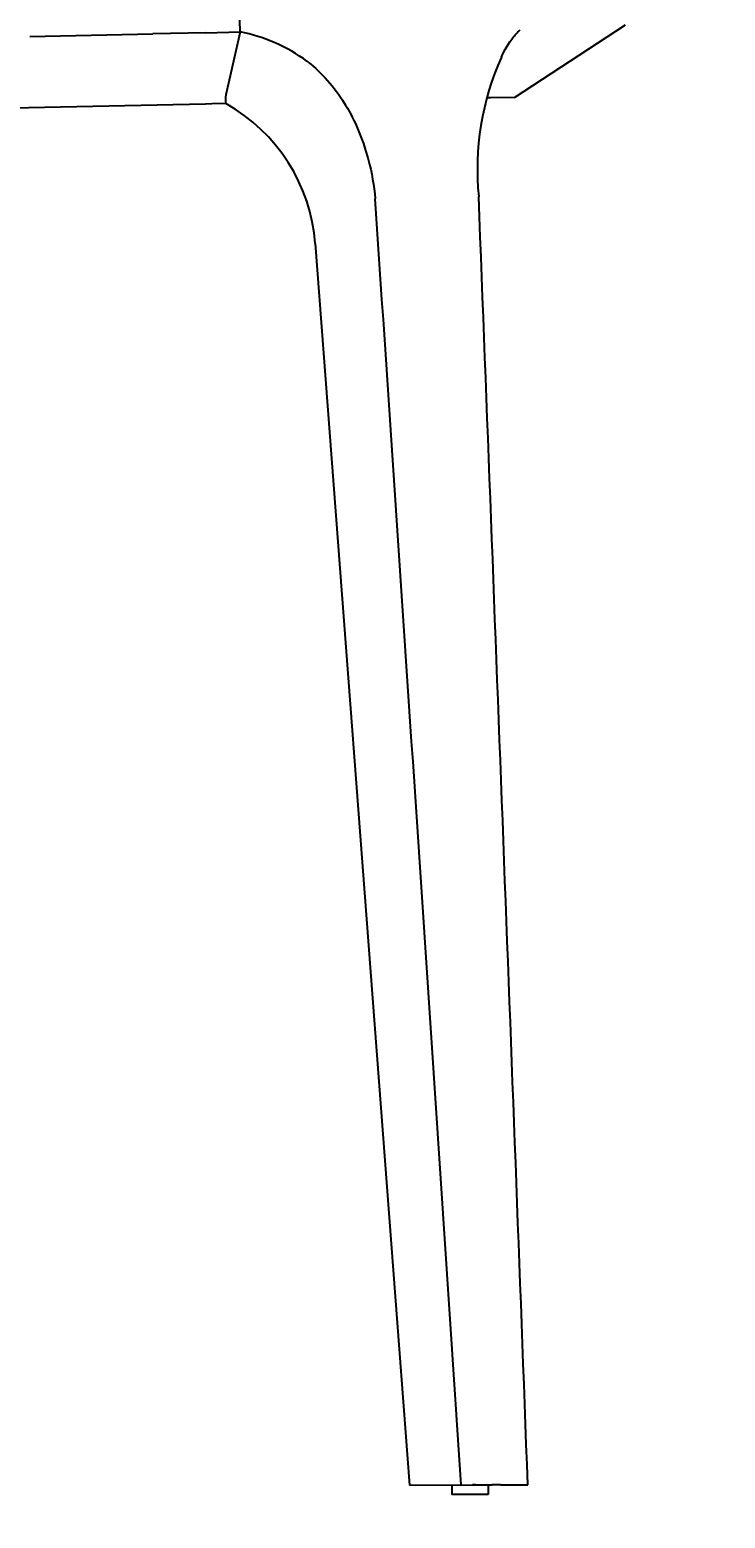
# Model space of a CAD drawing. Header units: centimetres. Extents: x -1 to 3462, y -8473 to -4832.
# Tile 17 of 18: x 2855 to 3048, y -6539 to -6126. Entities that reach past the tile are written whole.
import ezdxf

# ---------------------------------------------------------------- set-up
doc = ezdxf.new("R2010")
doc.units = ezdxf.units.CM
doc.layers.add('CC-DIMENSION', color=251, linetype='Continuous')
doc.layers.add('Livello 1', color=1, linetype='Continuous')
doc.styles.add('Cassina', font='arial.ttf')
doc.dimstyles.new('ABACO custom interiors_ass', dxfattribs={"dimtxt": 3, "dimasz": 2, "dimexe": 1.5, "dimexo": 2, "dimgap": 0.5, "dimtad": 0, "dimdec": 0, "dimzin": 0, "dimdsep": 46, "dimtxsty": 'Cassina', "dimblk": 'OBLIQUE', "dimcen": 1, "dimclrd": 256, "dimclre": 256, "dimclrt": 7, "dimadec": 0, "dimazin": 0, "dimtfac": 1, "dimtdec": 0, "dimtofl": 0, "dimtmove": 1, "dimatfit": 2, "dimldrblk": 'OBLIQUE', "dimfxl": 3, "dimfxlon": 1, "dimtolj": 1, "dimtzin": 0, "dimarcsym": 1})

# ---------------------------------------------------------------- blocks, each defined once
blk = doc.blocks.new('_Oblique')
at = {"color": 0, "linetype": 'ByBlock', "lineweight": -2}
blk.add_line((-0.5, -0.5), (0.5, 0.5), dxfattribs=at)
blk = doc.blocks.new('*D71')
at = {"layer": 'CC-DIMENSION', "lineweight": -2, "transparency": 16777216}
for p, q in [((2428.53, -6788.35), (2428.53, -6878.35)), ((3027.99, -6788.35), (3027.99, -6878.35)), ((2428.53, -6848.35), (2523.87, -6848.35)), ((3027.99, -6848.35), (2932.65, -6848.35))]:
    blk.add_line(p, q, dxfattribs=at)
at = {"layer": 'Defpoints', "color": 0, "transparency": 16777216}
for p in [(2428.53, -5698.48), (3027.99, -6038.7), (2428.53, -6848.35)]:
    blk.add_point(p, dxfattribs=at)
at = {"layer": 'CC-DIMENSION', "lineweight": -2, "transparency": 16777216, "xscale": 40, "yscale": 40, "zscale": 40, "rotation": 180}
blk.add_blockref('_Oblique', (2428.53, -6848.35), dxfattribs=at)
at = {"layer": 'CC-DIMENSION', "lineweight": -2, "transparency": 16777216, "xscale": 40, "yscale": 40, "zscale": 40}
blk.add_blockref('_Oblique', (3027.99, -6848.35), dxfattribs=at)
at = {"layer": 'CC-DIMENSION', "color": 7, "transparency": 16777216, "char_height": 60, "attachment_point": 5, "style": 'Cassina'}
for s, insert in [('\\A1;599', (2728.26, -6807.71)), ('\\A1;[1\'-11 1/2"]', (2728.26, -6897.19))]:
    blk.add_mtext(s, dxfattribs=dict(at, insert=insert))
blk = doc.blocks.new('*D76')
at = {"layer": 'CC-DIMENSION', "lineweight": -2, "transparency": 16777216}
for p, q in [((2501.06, -6583.55), (2501.06, -6673.55)), ((2993.18, -6583.55), (2993.18, -6673.55)), ((2501.06, -6643.55), (2566.04, -6643.55)), ((2993.18, -6643.55), (2928.2, -6643.55))]:
    blk.add_line(p, q, dxfattribs=at)
at = {"layer": 'Defpoints', "color": 0, "transparency": 16777216}
for p in [(2501.06, -6529.67), (2993.18, -6529.71), (2501.06, -6643.55)]:
    blk.add_point(p, dxfattribs=at)
at = {"layer": 'CC-DIMENSION', "lineweight": -2, "transparency": 16777216, "xscale": 40, "yscale": 40, "zscale": 40, "rotation": 180}
blk.add_blockref('_Oblique', (2501.06, -6643.55), dxfattribs=at)
at = {"layer": 'CC-DIMENSION', "lineweight": -2, "transparency": 16777216, "xscale": 40, "yscale": 40, "zscale": 40}
blk.add_blockref('_Oblique', (2993.18, -6643.55), dxfattribs=at)
at = {"layer": 'CC-DIMENSION', "color": 7, "transparency": 16777216, "char_height": 60, "attachment_point": 5, "style": 'Cassina'}
for s, insert in [('\\A1;492', (2747.12, -6602.91)), ('\\A1;[1\'-7 1/2"]', (2747.12, -6692.39))]:
    blk.add_mtext(s, dxfattribs=dict(at, insert=insert))

msp = doc.modelspace()

# ---------------------------------------------------------------- linework, layer by layer
at = {"layer": 'Livello 1'}
for p, q in [((2913.25, -6126.12), (2912.91, -6110.95)), ((2989.49, -6144.3), (3020.28, -6124.12)), ((2854.87, -6127.38), (2889.08, -6126.64)), ((2903.74, -6126.32), (2889.08, -6126.64)), ((2903.74, -6126.32), (2913.25, -6126.12)), ((2913.25, -6126.12), (2909.34, -6143.6)), ((2988.44, -6128.5), (2988.69, -6128.15)), ((2988.69, -6128.15), (2988.94, -6127.82)), ((2988.94, -6127.82), (2989.19, -6127.49)), ((2989.19, -6127.49), (2989.43, -6127.19)), ((2989.43, -6127.19), (2989.67, -6126.9)), ((2989.67, -6126.9), (2989.93, -6126.62)), ((2989.93, -6126.62), (2990.19, -6126.35)), ((2990.19, -6126.35), (2990.42, -6126.11)), ((2990.42, -6126.11), (2990.67, -6125.87)), ((2990.67, -6125.87), (2991.07, -6125.51)), ((2985.83, -6133.1), (2986.35, -6132.04)), ((2986.35, -6132.04), (2986.89, -6131.02)), ((2986.89, -6131.02), (2987.43, -6130.08)), ((2987.43, -6130.08), (2987.71, -6129.62)), ((2987.71, -6129.62), (2988.2, -6128.85)), ((2988.2, -6128.85), (2988.44, -6128.5)), ((2932.15, -6134.48), (2931.88, -6134.27)), ((2932.15, -6134.48), (2932.87, -6135.06)), ((2932.87, -6135.06), (2933.58, -6135.66)), ((2933.58, -6135.66), (2934.27, -6136.26)), ((2934.27, -6136.26), (2934.94, -6136.89)), ((2934.94, -6136.89), (2935.62, -6137.54)), ((2935.62, -6137.54), (2936.29, -6138.22)), ((2936.29, -6138.22), (2936.94, -6138.91)), ((2936.94, -6138.91), (2937.57, -6139.61)), ((2937.57, -6139.61), (2938.21, -6140.35)), ((2938.21, -6140.35), (2938.83, -6141.1)), ((2938.83, -6141.1), (2939.44, -6141.87)), ((2939.44, -6141.87), (2940.02, -6142.65)), ((2940.02, -6142.65), (2940.6, -6143.44)), ((2940.6, -6143.44), (2941.15, -6144.25)), ((2941.15, -6144.25), (2941.69, -6145.06)), ((2982.79, -6144.44), (2981.89, -6144.46)), ((2989.49, -6144.3), (2982.79, -6144.44)), ((2903.65, -6146.16), (2617.42, -6152.36)), ((2868.28, -6146.92), (2868.28, -6147)), ((2905.43, -6146.12), (2903.65, -6146.16)), ((2909.31, -6146.04), (2905.43, -6146.12)), ((2941.69, -6145.06), (2942.58, -6146.47)), ((2942.58, -6146.47), (2943.06, -6147.3)), ((2943.06, -6147.3), (2943.54, -6148.14)), ((2943.54, -6148.14), (2943.99, -6148.98)), ((2943.99, -6148.98), (2944.43, -6149.83)), ((2944.43, -6149.83), (2944.87, -6150.7)), ((2944.87, -6150.7), (2945.29, -6151.59)), ((2945.29, -6151.59), (2946.07, -6153.37)), ((2946.07, -6153.37), (2946.83, -6155.23)), ((2946.83, -6155.23), (2947.51, -6157.12)), ((2947.51, -6157.12), (2948.14, -6159.03)), ((2948.14, -6159.03), (2948.75, -6161.13)), ((2948.75, -6161.13), (2949.22, -6162.93)), ((2949.22, -6162.93), (2949.53, -6164.28)), ((2949.53, -6164.28), (2949.81, -6165.63)), ((2949.81, -6165.63), (2950.06, -6166.99)), ((2950.06, -6166.99), (2950.29, -6168.36)), ((2950.29, -6168.36), (2950.48, -6169.73)), ((2950.48, -6169.73), (2950.65, -6171.11)), ((2950.65, -6171.11), (2950.8, -6172.49)), ((2934.15, -6184.93), (2960.32, -6529.85)), ((2960.32, -6529.85), (2977.84, -6529.77)), ((2978.77, -6529.77), (2977.84, -6529.77)), ((2978.77, -6529.77), (2983.3, -6529.75)), ((2984.47, -6529.74), (2983.3, -6529.75)), ((2985.63, -6529.74), (2984.47, -6529.74)), ((2985.63, -6529.74), (2993.18, -6529.71))]:
    msp.add_line(p, q, dxfattribs=at)
msp.add_lwpolyline([(2982.2, -6532.47), (2972.2, -6532.47), (2972.19, -6529.8), (2982.19, -6529.75)], close=True, dxfattribs=at)
for centre, radius, start, end in [((2904.66, -6171.1), 45.79, 53.5213, 79.1786), ((3055.44, -6164.3), 76.28, 155.8592, 185.6953), ((2915.16, -6144.9), 5.96, 167.4689, 191.007), ((2885.58, -6188.57), 48.71, 4.2897, 60.8437), ((-427463.87, -35131), 431387.74, 3.8015264, 3.8490868), ((-335321.31, -19251.63), 338553.6, 2.1535256, 2.2141287)]:
    msp.add_arc(centre, radius, start, end, dxfattribs=at)

# ---------------------------------------------------------------- dimensions: what is measured, and where the dimension line sits
at = {"layer": 'CC-DIMENSION'}
for base, p1, p2, picture, middle in [((2428.53, -6848.35), (3027.99, -6038.7), (2428.53, -5698.48), '*D71', (2728.26, -6848.35)), ((2501.06, -6643.55), (2993.18, -6529.71), (2501.06, -6529.67), '*D76', (2747.12, -6643.55))]:
    dim = msp.add_linear_dim(base=base, p1=p1, p2=p2, angle=180, dimstyle='ABACO custom interiors_ass', override={"dimscale": 0, "dimpost": '\\X'}, dxfattribs=at)
    dim.commit()
    dim.dimension.update_dxf_attribs({"geometry": picture, "text_midpoint": middle})

doc.saveas('drawing.dxf')
